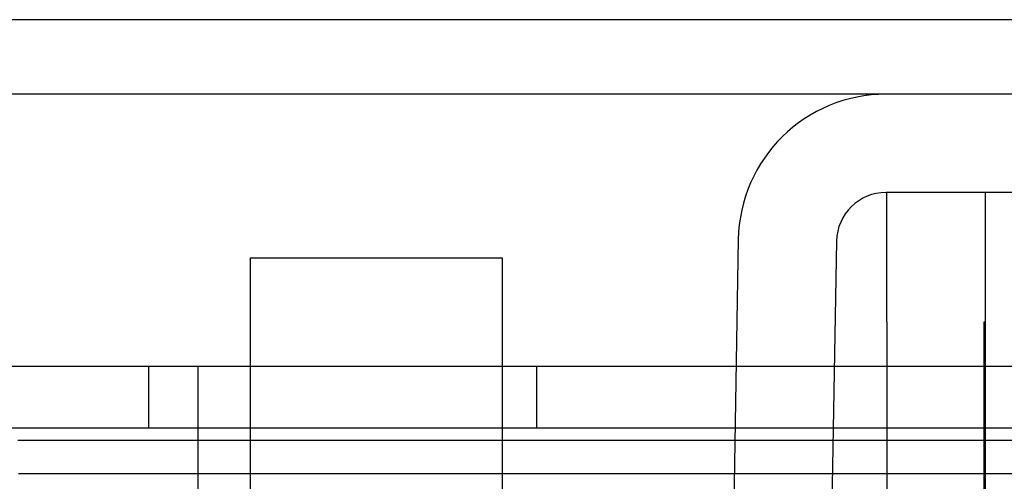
# Model space of a CAD drawing. Header units: inches. Extents: x 1 to 240, y -1 to 159.
# Tile 52 of 77: x 72.469 to 73.422, y 130.803 to 131.249. Entities that reach past the tile are written whole.
import ezdxf
from ezdxf.enums import TextEntityAlignment as Align
from ezdxf.lldxf.tags import DXFTag

# ---------------------------------------------------------------- set-up
doc = ezdxf.new("R2010")
doc.units = ezdxf.units.IN
doc.header["$MEASUREMENT"] = 0
for name, color, linetype in [('COM42667', 7, 'Continuous'), ('COM42780', 7, 'Continuous'), ('COM48601', 7, 'Continuous'), ('COM70726-3', 7, 'Continuous'), ('Default', 7, 'Continuous'), ('PKT99', 7, 'Continuous'), ('SCC19011', 7, 'Continuous')]:
    doc.layers.add(name, color=color, linetype=linetype)
doc.styles.add('SEACAD_Times_New_Roman', font='times.ttf')
tags = doc.linetypes.add('HIDDEN2', pattern=[0.1875, 0.125, -0.0625]).pattern_tags.tags
tags[6:7] = [DXFTag(74, 4), DXFTag(75, 0), DXFTag(340, '0'), DXFTag(46, 0.0), DXFTag(50, 0.0), DXFTag(44, 0.0), DXFTag(45, 0.0)]
tags[4:5] = [DXFTag(74, 4), DXFTag(75, 0), DXFTag(340, '0'), DXFTag(46, 0.0), DXFTag(50, 0.0), DXFTag(44, 0.0), DXFTag(45, 0.0)]
doc.dimstyles.new('HAMMOND_(STH_-_240x160)', dxfattribs={"dimtxt": 1, "dimasz": 1.25, "dimexe": 0.5, "dimexo": 0.5, "dimgap": 0.25, "dimtad": 0, "dimtih": 1, "dimtoh": 1, "dimlfac": 0.125, "dimzin": 0, "dimdsep": 46, "dimtxsty": 'SEACAD_Times_New_Roman', "dimblk1": '_SE_FILLED', "dimblk2": '_SE_FILLED', "dimsah": 1, "dimcen": 0.5, "dimadec": 0, "dimazin": 0, "dimtfac": 0.8, "dimtofl": 0, "dimtmove": 0, "dimatfit": 3, "dimfxl": 1, "dimtolj": 1, "dimtzin": 0, "dimarcsym": 0})

# ---------------------------------------------------------------- blocks, each defined once
blk = doc.blocks.new('SE7')
at = {"layer": 'COM42667', "color": 7, "linetype": 'Continuous'}
for p, q in [((73.30802, 130.95714), (73.30802, 131.08214)), ((73.40302, 131.08214), (73.40302, 130.95714)), ((73.30802, 130.95714), (73.30802, 130.47464)), ((73.40302, 130.95714), (73.40302, 130.47464))]:
    blk.add_line(p, q, dxfattribs=at)
at = {"layer": 'COM42667', "color": 7, "linetype": 'HIDDEN2'}
for p, q in [((73.40202, 130.95714), (73.40302, 130.95714)), ((73.40202, 130.89726), (73.40202, 130.95714)), ((73.40202, 130.89726), (73.40302, 130.89726)), ((73.40202, 130.86898), (73.40202, 130.89726)), ((73.40202, 130.86898), (73.40302, 130.86898)), ((73.40202, 130.70714), (73.40202, 130.86898))]:
    blk.add_line(p, q, dxfattribs=at)
at = {"layer": 'COM42780', "color": 7, "linetype": 'Continuous'}
for p, q in [((73.67955, 131.17714), (73.30727, 131.17714)), ((73.67955, 131.08214), (73.30727, 131.08214)), ((73.16429, 131.03663), (73.15924, 130.7473)), ((73.25928, 131.03498), (73.25423, 130.74564))]:
    blk.add_line(p, q, dxfattribs=at)
for radius in [0.143, 0.048]:
    blk.add_arc((73.30727, 131.03414), radius, 90, 179, dxfattribs=at)
at = {"layer": 'COM48601', "color": 7, "linetype": 'Continuous'}
for p, q in [((72.69227, 130.84214), (72.46765, 130.84214)), ((73.1609, 130.84214), (72.93627, 130.84214)), ((73.30802, 130.84214), (73.25591, 130.84214)), ((85.90184, 130.84214), (73.40302, 130.84214)), ((72.4682, 130.81052), (72.69227, 130.81052)), ((72.93627, 130.81052), (73.16034, 130.81052)), ((73.25536, 130.81052), (73.30802, 130.81052)), ((73.40302, 130.81052), (85.7221, 130.81052))]:
    blk.add_line(p, q, dxfattribs=at)
at = {"layer": 'COM48601', "color": 7, "linetype": 'HIDDEN2'}
for p, q in [((72.93627, 130.84214), (72.69227, 130.84214)), ((73.25591, 130.84214), (73.1609, 130.84214)), ((73.40302, 130.84214), (73.30802, 130.84214)), ((72.69227, 130.81052), (72.93627, 130.81052)), ((73.16034, 130.81052), (73.25536, 130.81052)), ((73.30802, 130.81052), (73.40302, 130.81052))]:
    blk.add_line(p, q, dxfattribs=at)
at = {"layer": 'COM70726-3', "color": 7, "linetype": 'HIDDEN2'}
blk.add_line((87.65925, 131.24914), (57.9693, 131.24914), dxfattribs=at)
at = {"layer": 'COM70726-3', "color": 7, "linetype": 'Continuous'}
blk.add_line((73.30727, 131.17714), (72.32128, 131.17714), dxfattribs=at)
at = {"layer": 'PKT99', "color": 7, "linetype": 'HIDDEN2'}
for p, q in [((67.3418, 130.91414), (76.7218, 130.91414)), ((72.5943, 130.85414), (72.5943, 130.91414)), ((72.6418, 130.78914), (72.6418, 130.91414)), ((72.9693, 130.85414), (72.9693, 130.91414)), ((73.7818, 130.85414), (70.2818, 130.85414))]:
    blk.add_line(p, q, dxfattribs=at)
at = {"layer": 'SCC19011', "color": 7, "linetype": 'Continuous'}
for p, q in [((72.93627, 131.01864), (72.69227, 131.01864)), ((72.69227, 131.01864), (72.69227, 130.79514)), ((72.93627, 130.79514), (72.93627, 131.01864))]:
    blk.add_line(p, q, dxfattribs=at)
blk = doc.blocks.new('DMBLK2264')
at = {"layer": 'Default', "linetype": 'Continuous'}
for points in [[(60.45739, 126.99755), (60.45739, 127.41422), (59.20739, 127.20589)], [(85.17116, 126.99755), (86.42116, 127.20589), (85.17116, 127.41422)]]:
    blk.add_hatch(color=7, dxfattribs=at).paths.add_polyline_path(points)
at = {"layer": 'Default', "color": 7, "linetype": 'Continuous'}
for p, q in [((59.20739, 129.7741), (59.20739, 126.70589)), ((86.42116, 129.7741), (86.42116, 126.70589)), ((59.20739, 127.20589), (69.21783, 127.20589)), ((76.41072, 127.20589), (86.42116, 127.20589))]:
    blk.add_line(p, q, dxfattribs=at)
at = {"layer": 'Default', "color": 7, "linetype": 'Continuous', "style": 'SEACAD_Times_New_Roman'}
for s, p in [('27.21', (71.10811, 127.70589)), ('DOOR', (70.71712, 126.20589)), ('OPENING', (69.56783, 124.70589))]:
    blk.add_text(s, height=1, dxfattribs=at).set_placement(p, align=Align.TOP_LEFT)
blk = doc.blocks.new('_SE_FILLED')
at = {"color": 0}
blk.add_line((0, 0), (-1, 0), dxfattribs=at)
blk.add_solid([(0, 0), (-1, -0.1665), (-1, 0.1665), (0, 0)], dxfattribs=at)

msp = doc.modelspace()

# ---------------------------------------------------------------- block references
at = {"layer": 'Default'}
msp.add_blockref('SE7', (0, 0), dxfattribs=at)

# ---------------------------------------------------------------- dimensions: what is measured, and where the dimension line sits
at = {"layer": 'Default', "color": 7, "linetype": 'Continuous'}
dim = msp.add_linear_dim(base=(59.20739, 127.20589), p1=(59.20739, 131.14114), p2=(86.42116, 131.14114), angle=0, text='\\A1;<>\\PDOOR\\XOPENING', dimstyle='HAMMOND_(STH_-_240x160)', override={"dimlfac": 1}, dxfattribs=at)
dim.commit()
dim.dimension.update_dxf_attribs({"geometry": 'DMBLK2264', "text_midpoint": (72.81427, 127.20589), "dimtype": 161})

doc.saveas('drawing.dxf')
